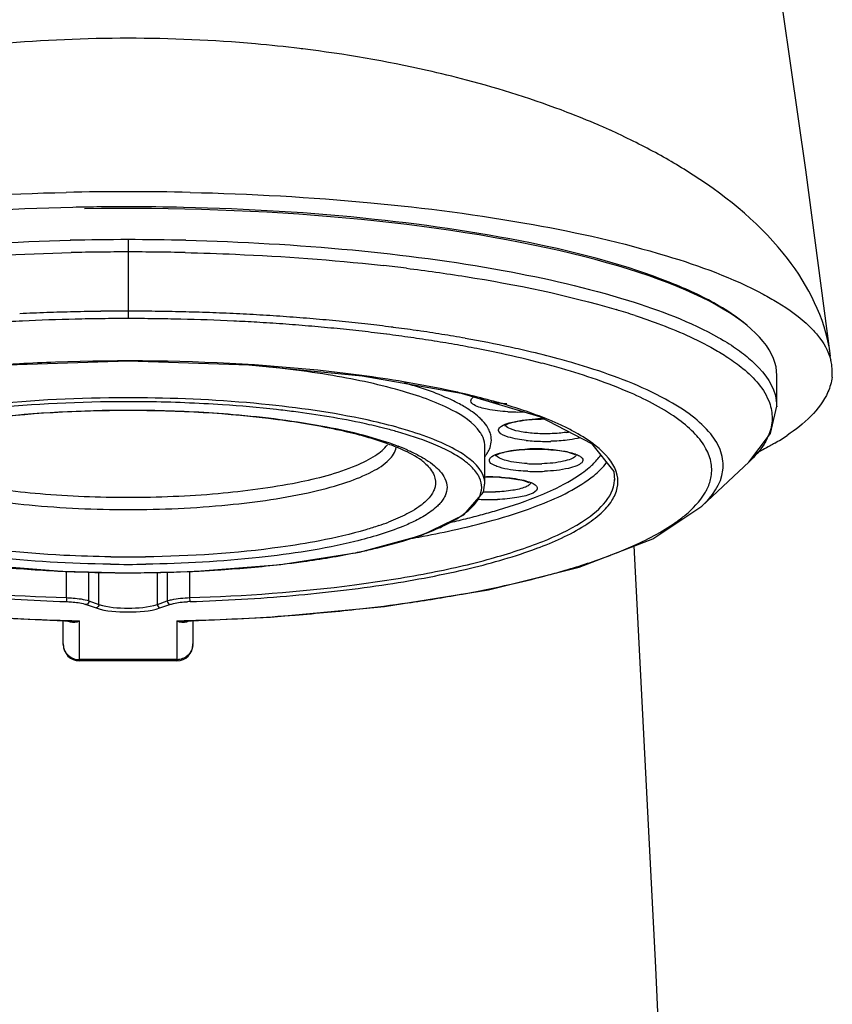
# Model space of a CAD drawing. Header units: millimetres. Extents: x 0 to 1118, y 0 to 864.
# Tile 5 of 7: x 349 to 374, y 693 to 723. Entities that reach past the tile are written whole.
import ezdxf

# ---------------------------------------------------------------- set-up
doc = ezdxf.new("R2010")
doc.units = ezdxf.units.MM
doc.header["$LTSCALE"] = 61.468
doc.layers.get('0').update_dxf_attribs({"linetype": 'CONTINUOUS'})

msp = doc.modelspace()

# ---------------------------------------------------------------- linework, layer by layer
at = {"color": 7, "linetype": 'CONTINUOUS'}
for p, q in [((352.544, 716.67), (352.544, 714.237)), ((360.323, 715.882), (360.417, 715.872)), ((356.608, 714.116), (356.515, 714.121)), ((360.711, 713.967), (360.658, 713.974)), ((361.471, 713.863), (361.419, 713.871)), ((364.05, 713.157), (363.989, 713.17)), ((359.761, 712.475), (362.815, 711.932)), ((372.544, 711.517), (372.544, 712.48)), ((362.815, 711.932), (365.226, 711.218)), ((372.544, 711.54), (372.544, 711.517)), ((363.544, 710.298), (363.542, 710.348)), ((363.544, 709.134), (363.544, 710.298)), ((371.69, 709.82), (370.231, 708.449)), ((363.5, 708.88), (363.542, 709.176)), ((363.544, 709.134), (363.542, 709.176)), ((367.542, 709.252), (367.544, 709.303)), ((362.89, 708.182), (363.5, 708.88)), ((361.597, 707.559), (362.89, 708.182)), ((359.673, 707.037), (361.597, 707.559)), ((368.809, 694.225), (368.148, 707.227)), ((350.647, 705.632), (350.647, 706.44)), ((351.338, 705.531), (351.338, 706.425)), ((351.643, 705.425), (351.643, 706.418)), ((353.445, 705.425), (353.445, 706.417)), ((353.75, 706.424), (353.75, 705.531)), ((354.44, 706.439), (354.44, 705.632)), ((351.338, 705.531), (351.643, 705.425)), ((353.445, 705.425), (353.75, 705.531)), ((351.256, 705.42), (351.561, 705.314)), ((353.527, 705.314), (353.832, 705.42)), ((350.544, 704.185), (350.544, 704.908)), ((350.813, 704.908), (350.813, 704.908)), ((351.044, 703.685), (351.044, 704.918)), ((354.044, 704.918), (354.044, 703.7)), ((354.274, 704.908), (354.275, 704.908)), ((354.544, 704.921), (354.544, 704.185)), ((354.044, 703.721), (351.044, 703.721)), ((354.044, 703.685), (351.044, 703.685)), ((369.595, 677.904), (368.809, 694.225))]:
    msp.add_line(p, q, dxfattribs=at)
for points in [[(374.202, 713.075), (373.432, 718.824), (371.117, 734.992)], [(342.27, 711.931), (345.323, 712.474), (348.819, 712.814), (352.541, 712.929), (356.263, 712.814), (359.761, 712.475)], [(371.675, 709.806), (372.35, 710.689), (372.544, 711.54)], [(365.226, 711.218), (366.831, 710.385), (367.516, 709.517), (367.542, 709.252)], [(334.857, 708.449), (336.361, 707.452), (338.615, 706.576), (341.4, 705.88), (344.597, 705.363), (348.097, 705.031), (350.813, 704.908)], [(354.274, 704.908), (356.935, 705.027), (360.448, 705.358), (363.657, 705.874), (366.453, 706.57), (368.717, 707.447), (370.231, 708.449)], [(343.472, 707.566), (345.382, 707.044), (347.789, 706.66), (350.502, 706.444), (352.544, 706.397)], [(352.544, 706.397), (354.525, 706.441), (357.251, 706.655), (359.673, 707.037)]]:
    msp.add_lwpolyline(points, dxfattribs=at)
for centre, radius, start, end in [((352.532, 678.346), 44.532, 89.9853, 95.042), ((352.555, 678.346), 44.532, 84.958, 90.0147), ((352.704, 680.14), 42.732, 83.1082, 84.9459), ((352.793, 680.906), 41.96, 82.9713, 83.103), ((357.7, 698.59), 23.546, 65.6465, 66.6461), ((358.095, 699.461), 22.59, 64.6561, 65.6464), ((358.711, 700.75), 21.161, 62.5568, 64.6684), ((359.551, 702.368), 19.338, 60.3129, 62.5581), ((360.423, 703.895), 17.58, 57.9193, 60.3152), ((352.545, 633.779), 84.369, 88.7044, 91.2956), ((352.539, 640.675), 77.008, 90.63191, 91.26702), ((352.544, 640.329), 77.354, 89.99997, 90.6323), ((352.545, 640.501), 77.182, 88.7335, 90.00092), ((352.543, 639.707), 76.963, 88.67415, 91.32544), ((352.56, 637.896), 78.395, 90.65252, 91.294), ((352.583, 636.066), 80.225, 90.02795, 90.65381), ((352.501, 635.565), 80.726, 89.34786, 89.97001), ((352.531, 638.099), 78.192, 88.70482, 89.34831), ((353.868, 657.031), 59.204, 82.96075, 83.64958), ((352.479, 646.107), 68.357, 92.0488, 92.74795), ((352.523, 644.887), 69.577, 91.36039, 92.0493), ((352.536, 644.367), 70.097, 90.67686, 91.36106), ((352.537, 644.295), 70.17, 89.99464, 90.67694), ((352.55, 644.363), 70.101, 89.32264, 90.00514), ((352.55, 644.254), 70.21, 88.64117, 89.32388), ((352.568, 645.003), 69.461, 87.95161, 88.64135), ((352.616, 646.324), 68.139, 87.25129, 87.95242), ((352.69, 647.872), 66.589, 86.53727, 87.25094), ((352.778, 649.321), 65.138, 85.81354, 86.53753), ((361.107, 692.835), 22.626, 71.7836, 73.3465), ((352.403, 648.88), 65.354, 92.73324, 93.44366), ((352.507, 646.653), 67.583, 91.34908, 92.73105), ((352.537, 645.589), 68.648, 90.6723, 91.35278), ((352.537, 645.626), 68.611, 89.9941, 90.67265), ((352.551, 645.701), 68.535, 89.32739, 90.0064), ((352.551, 645.569), 68.667, 88.64818, 89.3282), ((352.582, 646.706), 67.531, 87.26908, 88.65176), ((352.676, 648.748), 65.486, 86.6396, 87.26629), ((352.791, 650.672), 63.559, 85.83219, 86.55709), ((352.961, 652.983), 61.241, 85.08836, 85.83294), ((352.964, 651.827), 62.625, 85.07003, 85.81545), ((353.24, 655.029), 59.411, 84.29388, 85.06995), ((353.499, 657.627), 56.8, 83.4928, 84.2932), ((353.811, 660.354), 54.056, 82.7234, 83.494), ((353.193, 655.678), 58.536, 84.31958, 85.08873), ((353.464, 658.408), 55.793, 83.5241, 84.3197), ((353.797, 661.331), 52.851, 82.698, 83.525), ((354.219, 664.615), 49.54, 81.8317, 82.6989), ((354.274, 663.957), 50.422, 81.8534, 82.6652), ((354.78, 667.477), 46.867, 80.8723, 81.7914), ((355.317, 670.811), 43.49, 79.9059, 80.874), ((354.7, 667.968), 46.153, 80.9194, 81.8322), ((355.243, 671.357), 42.721, 79.9562, 80.9205), ((355.876, 674.926), 39.095, 78.9303, 79.9577), ((356.465, 677.088), 37.108, 77.7711, 79.9521), ((369.062, 712.415), 5.182, 7.3182, 11.0753), ((356.438, 677.815), 36.153, 78.2486, 78.9255), ((356.761, 679.376), 34.558, 77.9277, 78.246), ((357.835, 684.191), 29.625, 75.3784, 77.8909), ((357.46, 681.7), 32.39, 76.5706, 77.7639), ((358.98, 688.597), 25.073, 73.9638, 75.3685), ((360.049, 691.563), 22.191, 72.4324, 73.858), ((372.757, 712.582), 1.496, 7.3162, 14.3075), ((353.521, 665.614), 47.279, 83.2528, 84.0897), ((353.879, 668.637), 44.235, 82.3778, 83.2535), ((372.826, 712.591), 1.427, 353.5647, 7.2799), ((354.62, 673.995), 38.825, 80.4894, 82.4118), ((357.242, 698.771), 14.011, 73.8856, 74.1737), ((352.544, 666.756), 45.04, 89.242, 90.7579), ((352.544, 666.652), 45.022, 89.2518, 90.7481), ((352.598, 668.783), 42.89, 86.1782, 89.2871), ((371.203, 711.518), 1.34, 0.9194, 9.3497), ((364.552, 717.228), 5.872, 267.0484, 271.924), ((365.405, 705.325), 5.823, 90.4141, 92.9354), ((362.198, 703.035), 8.733, 64.1604, 66.7804), ((356.775, 696.412), 14.901, 74.1283, 75.699), ((362.972, 704.631), 6.959, 61.1206, 64.1721), ((365.604, 713.787), 3.092, 278.1656, 280.0152), ((365.361, 715.53), 5.079, 263.8702, 266.6489), ((365.403, 716.205), 5.755, 266.6255, 269.1805), ((365.408, 716.385), 5.936, 269.1612, 271.6644), ((370.734, 711.273), 1.679, 334.4456, 338.5514), ((368.709, 716.752), 7.392, 300.6575, 304.1766), ((358.455, 704.018), 6.732, 66.4293, 69.0107), ((359.922, 705.323), 5.437, 62.4648, 65.5417), ((362.623, 710.714), 1.175, 321.8537, 326.5304), ((365.12, 704.342), 5.877, 87.4885, 92.5272), ((361.674, 708.166), 2.09, 48.9481, 50.3362), ((365.12, 714.805), 5.048, 266.8589, 272.0428), ((365.12, 715.399), 5.877, 267.4885, 272.5272), ((363.715, 703.44), 5.914, 88.3448, 92.1099), ((362.882, 709.132), 0.661, 3.7975, 12.7568), ((363.716, 703.779), 5.569, 86.5265, 91.8027), ((363.721, 703.616), 5.738, 87.0722, 88.3527), ((363.715, 713.975), 5.083, 267.5926, 271.7224), ((363.705, 714.275), 5.619, 266.0277, 268.3661), ((363.715, 714.569), 5.914, 268.3448, 272.1099), ((361.402, 710.247), 2.525, 305.6334, 308.3602), ((357.674, 715.494), 8.071, 288.7882, 291.0184), ((357.013, 732.414), 25.063, 282.427, 283.7077), ((361.132, 710.624), 2.988, 302.9062, 305.6298), ((357.755, 729.376), 21.936, 283.7048, 285.1064), ((358.401, 716.424), 9.414, 289.0277, 290.4901), ((355.415, 727.397), 20.796, 281.4988, 282.1263), ((352.544, 746.01), 39.124, 269.222, 270.778), ((362.044, 721.045), 15.091, 290.7586, 291.0625), ((352.479, 749.302), 42.901, 267.1962, 267.5889), ((352.535, 750.773), 44.373, 267.5964, 269.7752), ((352.544, 747.243), 40.584, 269.2303, 270.7697), ((352.552, 750.808), 44.408, 270.2357, 272.3342), ((352.603, 749.416), 43.015, 272.3411, 272.7276), ((353.373, 740.136), 33.702, 276.4243, 276.8115), ((352.543, 751.432), 45.032, 269.7674, 270.2428), ((357.969, 734.414), 29.075, 282.8804, 285.0212), ((354.564, 701.954), 3.558, 91.7963, 93.1132), ((354.871, 749.999), 44.969, 278.0476, 280.1581), ((353.154, 763.77), 58.848, 274.42388, 276.37626), ((353.886, 757.029), 52.067, 276.4002, 278.0375), ((352.365, 769.364), 64.458, 265.52694, 268.10592), ((352.524, 773.056), 68.154, 268.07467, 268.56099), ((352.532, 773.359), 68.457, 268.5607, 268.754), ((352.555, 773.377), 68.475, 271.24606, 271.43904), ((352.563, 773.07), 68.168, 271.43874, 271.92518), ((354.265, 705.151), 0.277, 288.8982, 298.4814), ((352.657, 770.55), 65.647, 271.9167, 274.40009), ((351.015, 704.206), 0.471, 180.009, 186.6317), ((351.044, 704.185), 0.5, 180, 270), ((354.044, 704.185), 0.5, 270, 360), ((354.073, 704.206), 0.471, 353.3683, 359.991), ((351.044, 704.236), 0.515, 263.7547, 269.9924), ((354.044, 704.236), 0.515, 270.0076, 276.2453)]:
    msp.add_arc(centre, radius, start, end, dxfattribs=at)
msp.add_ellipse((352.544, 712.48), major_axis=(20, 0), ratio=0.257647, start_param=-0.000189, end_param=1.637833, dxfattribs=at)
for points, knots in [([(362.973, 721.592), (362.571, 721.698), (360.907, 722.104), (359.215, 722.392), (357.928, 722.551)], [0, 0, 0, 0, 0.242845, 1, 1, 1, 1]), ([(367.034, 720.207), (366.72, 720.343), (365.394, 720.882), (364.026, 721.314), (362.973, 721.592)], [0, 0, 0, 0, 0.239352, 1, 1, 1, 1]), ([(374.148, 713.411), (373.945, 714.447), (372.757, 716.618), (370.866, 718.097), (369.759, 718.791)], [0, 0, 0, 0, 0.447064, 1, 1, 1, 1]), ([(332.966, 714.99), (333.909, 715.494), (336.256, 716.347), (340.32, 717.254), (345.236, 717.889), (348.776, 718.085), (350.635, 718.127)], [0, 0, 0, 0, 0.177755, 0.411526, 0.691171, 1, 1, 1, 1]), ([(354.453, 718.127), (356.312, 718.085), (359.852, 717.889), (364.768, 717.254), (368.831, 716.347), (371.178, 715.494), (372.122, 714.99)], [0, 0, 0, 0, 0.308829, 0.588474, 0.822245, 1, 1, 1, 1]), ([(350.837, 717.664), (348.869, 717.621), (345.173, 717.4), (340.167, 716.662), (336.659, 715.738), (334.562, 714.804), (333.773, 714.293), (333.461, 714.023)], [0, 0, 0, 0, 0.328593, 0.617341, 0.844351, 0.93116, 1, 1, 1, 1]), ([(371.626, 714.023), (371.315, 714.293), (370.525, 714.804), (368.428, 715.738), (364.92, 716.662), (359.914, 717.4), (356.218, 717.621), (354.251, 717.664)], [0, 0, 0, 0, 0.06884, 0.155649, 0.382659, 0.671407, 1, 1, 1, 1]), ([(334.335, 713.648), (335.209, 714.144), (337.408, 714.966), (341.205, 715.83), (345.774, 716.426), (349.05, 716.609), (350.764, 716.649)], [0, 0, 0, 0, 0.179321, 0.414972, 0.694261, 1, 1, 1, 1]), ([(354.324, 716.649), (356.038, 716.609), (359.314, 716.426), (363.883, 715.83), (367.68, 714.966), (369.878, 714.144), (370.753, 713.648)], [0, 0, 0, 0, 0.305745, 0.585035, 0.820684, 1, 1, 1, 1]), ([(344.782, 715.884), (345.264, 715.937), (347.262, 716.131), (349.268, 716.237), (350.79, 716.271)], [0, 0, 0, 0, 0.2415, 1, 1, 1, 1]), ([(354.298, 716.271), (354.816, 716.259), (356.827, 716.193), (358.836, 716.045), (360.323, 715.882)], [0, 0, 0, 0, 0.25703, 1, 1, 1, 1]), ([(361.124, 715.789), (361.731, 715.714), (363.908, 715.408), (366.071, 714.967), (367.591, 714.512)], [0, 0, 0, 0, 0.278162, 1, 1, 1, 1]), ([(372.122, 714.99), (372.268, 714.912), (372.777, 714.624), (373.26, 714.279), (373.559, 713.983)], [0, 0, 0, 0, 0.282265, 1, 1, 1, 1]), ([(368.18, 714.327), (368.414, 714.25), (369.245, 713.96), (370.057, 713.608), (370.609, 713.296)], [0, 0, 0, 0, 0.280104, 1, 1, 1, 1]), ([(373.559, 713.983), (373.641, 713.902), (373.918, 713.603), (374.135, 713.236), (374.207, 712.952)], [0, 0, 0, 0, 0.281951, 1, 1, 1, 1]), ([(370.753, 713.648), (370.817, 713.612), (371.059, 713.47), (371.293, 713.315), (371.458, 713.191)], [0, 0, 0, 0, 0.26495, 1, 1, 1, 1]), ([(366.219, 712.879), (366.12, 712.908), (365.71, 713.024), (365.297, 713.13), (364.983, 713.205)], [0, 0, 0, 0, 0.241378, 1, 1, 1, 1]), ([(371.458, 713.191), (371.604, 713.081), (372.068, 712.696), (372.457, 712.156), (372.526, 711.736)], [0, 0, 0, 0, 0.300741, 1, 1, 1, 1]), ([(350.303, 712.891), (349.934, 712.877), (348.5, 712.81), (347.069, 712.691), (346.011, 712.565)], [0, 0, 0, 0, 0.25771, 1, 1, 1, 1]), ([(358.39, 712.641), (357.742, 712.709), (355.053, 712.933), (352.348, 712.966), (350.303, 712.891)], [0, 0, 0, 0, 0.241519, 1, 1, 1, 1]), ([(363.398, 710.729), (363.191, 711.035), (362.357, 711.563), (360.764, 712.11), (358.58, 712.56), (356.943, 712.748), (356.052, 712.82)], [0, 0, 0, 0, 0.142907, 0.363283, 0.654774, 1, 1, 1, 1]), ([(371.034, 713.037), (371.194, 712.932), (371.705, 712.562), (372.163, 712.063), (372.313, 711.644)], [0, 0, 0, 0, 0.30104, 1, 1, 1, 1]), ([(370.51, 709.316), (370.541, 709.464), (370.548, 709.785), (370.369, 710.26), (370.017, 710.713), (369.267, 711.349), (367.882, 712.063), (366.628, 712.487), (365.907, 712.694)], [0, 0, 0, 0, 0.07432, 0.152892, 0.24389, 0.352535, 0.632129, 1, 1, 1, 1]), ([(370.231, 708.449), (370.544, 708.743), (370.956, 709.305), (370.855, 710.164), (370.498, 710.742), (369.899, 711.286), (368.671, 712.046), (367.559, 712.462), (366.747, 712.719)], [0, 0, 0, 0, 0.189073, 0.27207, 0.366148, 0.482051, 0.625219, 1, 1, 1, 1]), ([(362.809, 711.939), (362.669, 711.971), (362.08, 712.1), (361.487, 712.211), (361.035, 712.287)], [0, 0, 0, 0, 0.239452, 1, 1, 1, 1]), ([(362.936, 711.503), (362.819, 711.573), (362.244, 711.879), (361.624, 712.09), (361.131, 712.232)], [0, 0, 0, 0, 0.210215, 1, 1, 1, 1]), ([(374.244, 712.432), (374.226, 712.274), (374.006, 711.522), (373.368, 710.981), (372.862, 710.636)], [0, 0, 0, 0, 0.205385, 1, 1, 1, 1]), ([(363.869, 711.671), (363.784, 711.694), (363.433, 711.79), (363.079, 711.877), (362.809, 711.939)], [0, 0, 0, 0, 0.24124, 1, 1, 1, 1]), ([(351.948, 711.791), (350.515, 711.772), (347.897, 711.616), (345.301, 711.182), (344.16, 710.857)], [0, 0, 0, 0, 0.547221, 1, 1, 1, 1]), ([(351.956, 711.67), (350.536, 711.652), (347.941, 711.497), (345.368, 711.066), (344.237, 710.745)], [0, 0, 0, 0, 0.547202, 1, 1, 1, 1]), ([(360.109, 711.066), (359.05, 711.308), (356.73, 711.649), (354.392, 711.775), (353.139, 711.791)], [0, 0, 0, 0, 0.46445, 1, 1, 1, 1]), ([(357.647, 711.367), (357.471, 711.39), (356.742, 711.477), (356.011, 711.541), (355.457, 711.578)], [0, 0, 0, 0, 0.242127, 1, 1, 1, 1]), ([(363.209, 711.578), (363.164, 711.605), (363.062, 711.692), (363.15, 711.793), (363.19, 711.821)], [0, 0, 0, 0, 0.517128, 1, 1, 1, 1]), ([(364.25, 711.364), (364.038, 711.375), (363.686, 711.415), (363.331, 711.502), (363.209, 711.578)], [0, 0, 0, 0, 0.595466, 1, 1, 1, 1]), ([(363.588, 711.702), (363.569, 711.708), (363.502, 711.73), (363.437, 711.757), (363.395, 711.783)], [0, 0, 0, 0, 0.289822, 1, 1, 1, 1]), ([(364.217, 711.603), (364.157, 711.607), (363.946, 711.626), (363.734, 711.659), (363.588, 711.702)], [0, 0, 0, 0, 0.282278, 1, 1, 1, 1]), ([(364.816, 711.377), (364.741, 711.403), (364.428, 711.508), (364.111, 711.603), (363.869, 711.671)], [0, 0, 0, 0, 0.239619, 1, 1, 1, 1]), ([(352.544, 711.401), (351.001, 711.401), (348.797, 711.284), (346.108, 710.839), (344.963, 710.531), (344.47, 710.348)], [0, 0, 0, 0, 0.566274, 0.807174, 1, 1, 1, 1]), ([(344.86, 710.521), (345.971, 710.858), (348.537, 711.282), (351.12, 711.416), (352.544, 711.416)], [0, 0, 0, 0, 0.449246, 1, 1, 1, 1]), ([(352.544, 711.416), (352.818, 711.416), (353.899, 711.405), (354.979, 711.351), (355.782, 711.283)], [0, 0, 0, 0, 0.254217, 1, 1, 1, 1]), ([(360.617, 710.348), (360.125, 710.531), (358.98, 710.839), (356.291, 711.284), (354.086, 711.401), (352.544, 711.401)], [0, 0, 0, 0, 0.192826, 0.433725, 1, 1, 1, 1]), ([(355.782, 711.283), (356.749, 711.201), (358.466, 710.985), (360.158, 710.576), (360.866, 710.303)], [0, 0, 0, 0, 0.561198, 1, 1, 1, 1]), ([(360.456, 710.851), (360.245, 710.905), (359.318, 711.121), (358.376, 711.274), (357.647, 711.367)], [0, 0, 0, 0, 0.228244, 1, 1, 1, 1]), ([(363.474, 711.084), (363.439, 711.121), (363.276, 711.281), (363.087, 711.412), (362.936, 711.503)], [0, 0, 0, 0, 0.222198, 1, 1, 1, 1]), ([(365.641, 711.061), (365.576, 711.088), (365.305, 711.202), (365.028, 711.304), (364.816, 711.377)], [0, 0, 0, 0, 0.237771, 1, 1, 1, 1]), ([(361.301, 710.744), (361.209, 710.774), (360.815, 710.894), (360.416, 710.996), (360.109, 711.066)], [0, 0, 0, 0, 0.234941, 1, 1, 1, 1]), ([(363.674, 710.795), (363.662, 710.82), (363.608, 710.924), (363.535, 711.018), (363.474, 711.084)], [0, 0, 0, 0, 0.232717, 1, 1, 1, 1]), ([(363.965, 710.803), (363.967, 710.851), (364.085, 710.956), (364.464, 711.08), (364.833, 711.126), (365.107, 711.14)], [0, 0, 0, 0, 0.117626, 0.329613, 1, 1, 1, 1]), ([(364.148, 710.935), (364.161, 710.939), (364.198, 710.969), (364.334, 711.022), (364.59, 711.084), (364.964, 711.129), (365.242, 711.141), (365.389, 711.142)], [0, 0, 0, 0, 0.032574, 0.109707, 0.343522, 0.652328, 1, 1, 1, 1]), ([(362.173, 710.272), (362.078, 710.316), (361.646, 710.5), (361.199, 710.645), (360.85, 710.744)], [0, 0, 0, 0, 0.224897, 1, 1, 1, 1]), ([(363.527, 709.278), (363.453, 709.608), (362.943, 710.048), (362.147, 710.45), (361.603, 710.648), (361.301, 710.744)], [0, 0, 0, 0, 0.371545, 0.652201, 1, 1, 1, 1]), ([(363.542, 710.348), (363.534, 710.448), (363.49, 710.582), (363.419, 710.698), (363.398, 710.729)], [0, 0, 0, 0, 0.730043, 1, 1, 1, 1]), ([(363.969, 710.772), (363.967, 710.777), (363.965, 710.787), (363.964, 710.798), (363.965, 710.803)], [0, 0, 0, 0, 0.505273, 1, 1, 1, 1]), ([(363.984, 710.742), (363.98, 710.747), (363.974, 710.756), (363.97, 710.767), (363.969, 710.772)], [0, 0, 0, 0, 0.516868, 1, 1, 1, 1]), ([(364.819, 710.48), (364.632, 710.5), (364.354, 710.55), (364.044, 710.653), (363.984, 710.742)], [0, 0, 0, 0, 0.636934, 1, 1, 1, 1]), ([(365.615, 710.689), (365.449, 710.682), (365.132, 710.685), (364.697, 710.73), (364.384, 710.805), (364.204, 710.89), (364.174, 710.948)], [0, 0, 0, 0, 0.333618, 0.637882, 0.868425, 1, 1, 1, 1]), ([(367.107, 710.191), (367.054, 710.238), (366.813, 710.439), (366.546, 710.607), (366.333, 710.725)], [0, 0, 0, 0, 0.224972, 1, 1, 1, 1]), ([(363.604, 710.066), (363.634, 710.112), (363.734, 710.287), (363.759, 710.507), (363.725, 710.649)], [0, 0, 0, 0, 0.272828, 1, 1, 1, 1]), ([(366.483, 710.566), (366.453, 710.557), (366.318, 710.524), (366.181, 710.502), (366.074, 710.489)], [0, 0, 0, 0, 0.225243, 1, 1, 1, 1]), ([(372.249, 710.549), (372.219, 710.486), (372.07, 710.216), (371.863, 709.983), (371.69, 709.82)], [0, 0, 0, 0, 0.227597, 1, 1, 1, 1]), ([(372.479, 710.393), (372.432, 710.365), (372.235, 710.251), (372.034, 710.144), (371.88, 710.066)], [0, 0, 0, 0, 0.240486, 1, 1, 1, 1]), ([(337.981, 710.191), (337.749, 709.983), (337.442, 709.604), (337.436, 708.999), (337.626, 708.585), (337.981, 708.196), (338.732, 707.651), (340.086, 707.055), (342.13, 706.471), (344.65, 705.998), (347.538, 705.662), (349.576, 705.544), (350.635, 705.511)], [0, 0, 0, 0, 0.060703, 0.086397, 0.114157, 0.147418, 0.18809, 0.294256, 0.433536, 0.602096, 0.793611, 1, 1, 1, 1]), ([(344.286, 710.234), (344.321, 710.091), (344.552, 709.787), (345.104, 709.453), (345.9, 709.138), (347.376, 708.747), (349.621, 708.433), (351.525, 708.349), (352.544, 708.349)], [0, 0, 0, 0, 0.050815, 0.123494, 0.221679, 0.34432, 0.648975, 1, 1, 1, 1]), ([(344.593, 710.288), (344.705, 710.16), (345.033, 709.92), (345.969, 709.492), (347.598, 709.093), (349.921, 708.795), (351.638, 708.728), (352.544, 708.728)], [0, 0, 0, 0, 0.062213, 0.14568, 0.374581, 0.669491, 1, 1, 1, 1]), ([(352.544, 708.728), (353.469, 708.728), (355.218, 708.797), (357.574, 709.107), (359.213, 709.52), (360.132, 709.964), (360.444, 710.214), (360.542, 710.347)], [0, 0, 0, 0, 0.334579, 0.631524, 0.858953, 0.940325, 1, 1, 1, 1]), ([(352.544, 708.349), (353.571, 708.349), (355.487, 708.434), (357.745, 708.753), (359.224, 709.15), (360.015, 709.468), (360.56, 709.806), (360.779, 710.115), (360.806, 710.259)], [0, 0, 0, 0, 0.352772, 0.658195, 0.780632, 0.878189, 0.94993, 1, 1, 1, 1]), ([(354.453, 705.511), (355.511, 705.544), (357.55, 705.662), (360.437, 705.998), (362.958, 706.471), (365.001, 707.055), (366.356, 707.651), (367.107, 708.196), (367.462, 708.585), (367.652, 708.999), (367.646, 709.604), (367.338, 709.983), (367.107, 710.191)], [0, 0, 0, 0, 0.20639, 0.397905, 0.566465, 0.705745, 0.811909, 0.852581, 0.885841, 0.913601, 0.939296, 1, 1, 1, 1]), ([(361.723, 709.751), (361.682, 709.789), (361.458, 709.971), (361.198, 710.104), (360.986, 710.198)], [0, 0, 0, 0, 0.193357, 1, 1, 1, 1]), ([(361.147, 710.188), (361.191, 710.169), (361.354, 710.096), (361.513, 710.014), (361.626, 709.948)], [0, 0, 0, 0, 0.266468, 1, 1, 1, 1]), ([(363.008, 709.775), (362.968, 709.808), (362.788, 709.947), (362.592, 710.063), (362.436, 710.144)], [0, 0, 0, 0, 0.225541, 1, 1, 1, 1]), ([(363.713, 709.948), (363.727, 709.962), (363.808, 710.028), (363.909, 710.063), (363.989, 710.087)], [0, 0, 0, 0, 0.186733, 1, 1, 1, 1]), ([(363.934, 710.049), (364.087, 710.117), (364.492, 710.189), (365.132, 710.23), (365.765, 710.183), (366.169, 710.117), (366.315, 710.044)], [0, 0, 0, 0, 0.207468, 0.50285, 0.796895, 1, 1, 1, 1]), ([(363.989, 710.087), (364.048, 710.105), (364.334, 710.176), (364.629, 710.204), (364.861, 710.214)], [0, 0, 0, 0, 0.209074, 1, 1, 1, 1]), ([(365.378, 710.214), (365.558, 710.206), (365.877, 710.177), (366.242, 710.102), (366.449, 710.012), (366.54, 709.948), (366.576, 709.86), (366.545, 709.812), (366.527, 709.793)], [0, 0, 0, 0, 0.394855, 0.702923, 0.811684, 0.888615, 0.942586, 1, 1, 1, 1]), ([(361.626, 709.948), (361.661, 709.928), (361.787, 709.851), (361.908, 709.765), (361.991, 709.696)], [0, 0, 0, 0, 0.269355, 1, 1, 1, 1]), ([(363.848, 709.706), (363.793, 709.731), (363.694, 709.769), (363.673, 709.886), (363.691, 709.918)], [0, 0, 0, 0, 0.622336, 1, 1, 1, 1]), ([(363.691, 709.918), (363.694, 709.923), (363.701, 709.934), (363.709, 709.944), (363.713, 709.948)], [0, 0, 0, 0, 0.479618, 1, 1, 1, 1]), ([(363.859, 710.005), (363.861, 710.007), (363.884, 710.025), (363.911, 710.038), (363.934, 710.049)], [0, 0, 0, 0, 0.108369, 1, 1, 1, 1]), ([(364.844, 709.765), (364.626, 709.777), (364.331, 709.809), (364.014, 709.912), (363.906, 709.981), (363.886, 710.022)], [0, 0, 0, 0, 0.646395, 0.865887, 1, 1, 1, 1]), ([(366.332, 709.991), (366.296, 709.952), (366.171, 709.89), (365.829, 709.795), (365.523, 709.768), (365.3, 709.76)], [0, 0, 0, 0, 0.149231, 0.375973, 1, 1, 1, 1]), ([(366.527, 709.793), (366.486, 709.75), (366.348, 709.68), (365.968, 709.571), (365.627, 709.538), (365.379, 709.527)], [0, 0, 0, 0, 0.149813, 0.375908, 1, 1, 1, 1]), ([(366.352, 710.017), (366.35, 710.013), (366.344, 710.004), (366.336, 709.995), (366.332, 709.991)], [0, 0, 0, 0, 0.479252, 1, 1, 1, 1]), ([(366.724, 709.261), (366.783, 709.303), (366.992, 709.461), (367.182, 709.646), (367.295, 709.797)], [0, 0, 0, 0, 0.277566, 1, 1, 1, 1]), ([(366.762, 709.648), (366.797, 709.678), (366.926, 709.793), (367.043, 709.922), (367.117, 710.024)], [0, 0, 0, 0, 0.26946, 1, 1, 1, 1]), ([(361.723, 709.751), (361.827, 709.653), (362.003, 709.445), (362.034, 709.166), (362.007, 709.051)], [0, 0, 0, 0, 0.548601, 1, 1, 1, 1]), ([(361.991, 709.696), (362.05, 709.646), (362.238, 709.472), (362.376, 709.218), (362.376, 709.037)], [0, 0, 0, 0, 0.30059, 1, 1, 1, 1]), ([(363.38, 709.322), (363.363, 709.359), (363.278, 709.517), (363.151, 709.651), (363.046, 709.743)], [0, 0, 0, 0, 0.223481, 1, 1, 1, 1]), ([(364.863, 709.527), (364.769, 709.531), (364.45, 709.554), (364.127, 709.6), (363.914, 709.679)], [0, 0, 0, 0, 0.292057, 1, 1, 1, 1]), ([(365.262, 708.794), (365.387, 708.845), (365.826, 709.038), (366.252, 709.269), (366.533, 709.469)], [0, 0, 0, 0, 0.280683, 1, 1, 1, 1]), ([(337.546, 709.252), (337.577, 708.704), (338.48, 707.927), (339.845, 707.304), (341.457, 706.78), (343.394, 706.347), (346.489, 705.862), (348.947, 705.685), (350.647, 705.632)], [0, 0, 0, 0, 0.117227, 0.211918, 0.331758, 0.474625, 0.636729, 1, 1, 1, 1]), ([(354.44, 705.632), (356.14, 705.685), (358.598, 705.862), (361.694, 706.347), (363.631, 706.78), (365.243, 707.304), (366.607, 707.927), (367.51, 708.704), (367.542, 709.252)], [0, 0, 0, 0, 0.363271, 0.525376, 0.668243, 0.788083, 0.882773, 1, 1, 1, 1]), ([(362.545, 707.709), (363.389, 707.896), (364.829, 708.283), (366.213, 708.896), (366.724, 709.261)], [0, 0, 0, 0, 0.578716, 1, 1, 1, 1]), ([(363.368, 708.726), (363.413, 708.818), (363.47, 709.022), (363.421, 709.229), (363.38, 709.322)], [0, 0, 0, 0, 0.502147, 1, 1, 1, 1]), ([(364.014, 709.346), (364.218, 709.336), (364.503, 709.307), (364.844, 709.228), (365.016, 709.16), (365.136, 709.09), (365.186, 708.924), (365.041, 708.862), (364.965, 708.83)], [0, 0, 0, 0, 0.407358, 0.569693, 0.694327, 0.779216, 0.835672, 1, 1, 1, 1]), ([(364.054, 709.338), (364.222, 709.327), (364.506, 709.295), (364.79, 709.234), (364.897, 709.183)], [0, 0, 0, 0, 0.586181, 1, 1, 1, 1]), ([(364.959, 709.195), (364.959, 709.183), (364.946, 709.123), (364.887, 709.089), (364.845, 709.066)], [0, 0, 0, 0, 0.18972, 1, 1, 1, 1]), ([(370.324, 708.853), (370.346, 708.891), (370.426, 709.037), (370.485, 709.195), (370.51, 709.316)], [0, 0, 0, 0, 0.262919, 1, 1, 1, 1]), ([(361.963, 708.922), (361.947, 708.889), (361.867, 708.746), (361.749, 708.626), (361.652, 708.544)], [0, 0, 0, 0, 0.222285, 1, 1, 1, 1]), ([(364.792, 709.042), (364.668, 708.99), (364.358, 708.925), (364.047, 708.899), (363.868, 708.893)], [0, 0, 0, 0, 0.428937, 1, 1, 1, 1]), ([(369.43, 707.958), (369.529, 708.028), (369.865, 708.283), (370.168, 708.594), (370.324, 708.853)], [0, 0, 0, 0, 0.285395, 1, 1, 1, 1]), ([(361.652, 708.544), (361.627, 708.523), (361.515, 708.435), (361.395, 708.357), (361.301, 708.302)], [0, 0, 0, 0, 0.231127, 1, 1, 1, 1]), ([(362.969, 708.267), (363.014, 708.303), (363.168, 708.435), (363.303, 708.595), (363.368, 708.726)], [0, 0, 0, 0, 0.28372, 1, 1, 1, 1]), ([(363.472, 708.198), (363.637, 708.243), (364.242, 708.415), (364.839, 708.618), (365.262, 708.794)], [0, 0, 0, 0, 0.271964, 1, 1, 1, 1]), ([(364.965, 708.83), (364.827, 708.772), (364.481, 708.698), (364.133, 708.667), (363.933, 708.66)], [0, 0, 0, 0, 0.429151, 1, 1, 1, 1]), ([(361.301, 708.302), (361.248, 708.271), (361.012, 708.141), (360.764, 708.034), (360.569, 707.959)], [0, 0, 0, 0, 0.226531, 1, 1, 1, 1]), ([(362.129, 708.507), (362.097, 708.473), (361.944, 708.328), (361.768, 708.209), (361.626, 708.126)], [0, 0, 0, 0, 0.221297, 1, 1, 1, 1]), ([(361.401, 708.004), (361.275, 707.941), (360.674, 707.673), (360.039, 707.488), (359.536, 707.365)], [0, 0, 0, 0, 0.212786, 1, 1, 1, 1]), ([(367.468, 706.962), (367.662, 707.037), (368.341, 707.316), (369.001, 707.655), (369.43, 707.958)], [0, 0, 0, 0, 0.284154, 1, 1, 1, 1]), ([(360.274, 707.852), (360.141, 707.807), (359.543, 707.618), (358.93, 707.478), (358.453, 707.386)], [0, 0, 0, 0, 0.225029, 1, 1, 1, 1]), ([(361.147, 707.436), (361.268, 707.457), (361.735, 707.54), (362.201, 707.634), (362.545, 707.709)], [0, 0, 0, 0, 0.25787, 1, 1, 1, 1]), ([(361.696, 707.605), (361.764, 707.63), (362.015, 707.728), (362.261, 707.838), (362.436, 707.93)], [0, 0, 0, 0, 0.268894, 1, 1, 1, 1]), ([(351.998, 706.662), (350.758, 706.679), (348.479, 706.812), (346.219, 707.18), (345.216, 707.451)], [0, 0, 0, 0, 0.544273, 1, 1, 1, 1]), ([(352.012, 706.89), (351.529, 706.896), (349.729, 706.955), (347.929, 707.137), (346.634, 707.386)], [0, 0, 0, 0, 0.268036, 1, 1, 1, 1]), ([(358.453, 707.386), (358.052, 707.309), (356.273, 707.022), (354.468, 706.909), (353.075, 706.89)], [0, 0, 0, 0, 0.226655, 1, 1, 1, 1]), ([(359.536, 707.365), (358.566, 707.128), (356.419, 706.799), (354.256, 706.678), (353.089, 706.662)], [0, 0, 0, 0, 0.46112, 1, 1, 1, 1]), ([(359.783, 707.066), (359.938, 707.099), (360.506, 707.228), (361.068, 707.385), (361.47, 707.524)], [0, 0, 0, 0, 0.271246, 1, 1, 1, 1]), ([(357.37, 706.673), (357.563, 706.696), (358.296, 706.79), (359.026, 706.91), (359.56, 707.019)], [0, 0, 0, 0, 0.263177, 1, 1, 1, 1]), ([(365.504, 706.332), (365.675, 706.378), (366.311, 706.557), (366.94, 706.762), (367.393, 706.934)], [0, 0, 0, 0, 0.26722, 1, 1, 1, 1]), ([(347.904, 706.651), (348.104, 706.628), (348.928, 706.542), (349.754, 706.483), (350.381, 706.453)], [0, 0, 0, 0, 0.242628, 1, 1, 1, 1]), ([(354.65, 706.45), (354.864, 706.46), (355.696, 706.506), (356.528, 706.577), (357.144, 706.646)], [0, 0, 0, 0, 0.256493, 1, 1, 1, 1]), ([(362.802, 705.735), (362.944, 705.761), (363.496, 705.863), (364.045, 705.977), (364.45, 706.07)], [0, 0, 0, 0, 0.258348, 1, 1, 1, 1]), ([(350.647, 705.632), (350.647, 705.619), (350.645, 705.579), (350.648, 705.535), (350.635, 705.511)], [0, 0, 0, 0, 0.315853, 1, 1, 1, 1]), ([(350.635, 705.511), (350.689, 705.509), (350.88, 705.498), (351.072, 705.473), (351.205, 705.436)], [0, 0, 0, 0, 0.281353, 1, 1, 1, 1]), ([(350.647, 705.632), (350.715, 705.63), (350.947, 705.616), (351.181, 705.585), (351.338, 705.531)], [0, 0, 0, 0, 0.289128, 1, 1, 1, 1]), ([(353.75, 705.531), (353.794, 705.546), (354.02, 705.606), (354.254, 705.626), (354.44, 705.632)], [0, 0, 0, 0, 0.201766, 1, 1, 1, 1]), ([(353.832, 705.42), (353.867, 705.432), (354.043, 705.48), (354.226, 705.499), (354.371, 705.507)], [0, 0, 0, 0, 0.203767, 1, 1, 1, 1]), ([(354.44, 705.632), (354.44, 705.619), (354.442, 705.579), (354.44, 705.535), (354.453, 705.511)], [0, 0, 0, 0, 0.315853, 1, 1, 1, 1]), ([(351.205, 705.436), (351.214, 705.433), (351.231, 705.428), (351.248, 705.422), (351.256, 705.42)], [0, 0, 0, 0, 0.512864, 1, 1, 1, 1]), ([(351.561, 705.314), (351.873, 705.206), (352.544, 705.175), (353.215, 705.206), (353.527, 705.314)], [0, 0, 0, 0, 0.5, 1, 1, 1, 1])]:
    msp.add_open_spline(points, degree=3, knots=knots, dxfattribs=at)
for points in [[(370.609, 713.296), (370.753, 713.215), (370.895, 713.129), (371.034, 713.037)], [(372.313, 711.644), (372.369, 711.487), (372.4, 711.318), (372.397, 711.152)], [(372.397, 711.152), (372.394, 710.984), (372.358, 710.815), (372.297, 710.659)], [(363.725, 710.649), (363.713, 710.7), (363.695, 710.749), (363.674, 710.795)], [(366.043, 710.727), (365.901, 710.707), (365.758, 710.695), (365.615, 710.689)], [(366.074, 710.489), (365.91, 710.468), (365.745, 710.456), (365.58, 710.452)], [(360.986, 710.198), (360.865, 710.252), (360.741, 710.302), (360.617, 710.348)], [(363.914, 709.679), (363.892, 709.687), (363.87, 709.696), (363.848, 709.706)], [(366.533, 709.469), (366.612, 709.526), (366.688, 709.585), (366.762, 709.648)], [(362.007, 709.051), (361.997, 709.006), (361.982, 708.963), (361.963, 708.922)], [(362.376, 709.037), (362.376, 708.946), (362.352, 708.853), (362.314, 708.77)], [(364.845, 709.066), (364.828, 709.057), (364.81, 709.049), (364.792, 709.042)], [(362.237, 708.638), (362.204, 708.592), (362.168, 708.548), (362.129, 708.507)], [(362.314, 708.77), (362.292, 708.724), (362.266, 708.68), (362.237, 708.638)], [(361.626, 708.126), (361.552, 708.083), (361.477, 708.043), (361.401, 708.004)], [(362.436, 707.93), (362.545, 707.987), (362.652, 708.048), (362.755, 708.115)], [(351.338, 705.531), (351.338, 705.485), (351.301, 705.427), (351.256, 705.42)], [(353.75, 705.531), (353.75, 705.485), (353.786, 705.427), (353.832, 705.42)], [(351.643, 705.425), (351.643, 705.379), (351.606, 705.322), (351.561, 705.314)], [(351.643, 705.425), (351.929, 705.326), (352.544, 705.297), (353.159, 705.326), (353.445, 705.425)], [(353.445, 705.425), (353.445, 705.379), (353.481, 705.322), (353.527, 705.314)], [(350.69, 704.907), (350.772, 704.862), (350.881, 704.865), (350.971, 704.891)], [(350.813, 704.908), (350.89, 704.907), (350.967, 704.91), (351.044, 704.918)], [(350.971, 704.891), (350.996, 704.899), (351.02, 704.908), (351.044, 704.918)], [(354.044, 704.918), (354.12, 704.91), (354.197, 704.907), (354.274, 704.908)], [(354.044, 704.918), (354.139, 704.876), (354.256, 704.854), (354.355, 704.888)], [(350.547, 704.152), (350.553, 704.096), (350.57, 704.041), (350.595, 703.991)], [(350.595, 703.991), (350.644, 703.896), (350.73, 703.814), (350.827, 703.769)], [(354.492, 703.991), (354.443, 703.896), (354.358, 703.814), (354.261, 703.769)], [(354.541, 704.152), (354.534, 704.096), (354.517, 704.041), (354.492, 703.991)], [(350.827, 703.769), (350.877, 703.746), (350.932, 703.73), (350.988, 703.724)], [(354.261, 703.769), (354.21, 703.746), (354.155, 703.73), (354.1, 703.724)]]:
    msp.add_open_spline(points, degree=3, dxfattribs=at)

doc.saveas('drawing.dxf')
